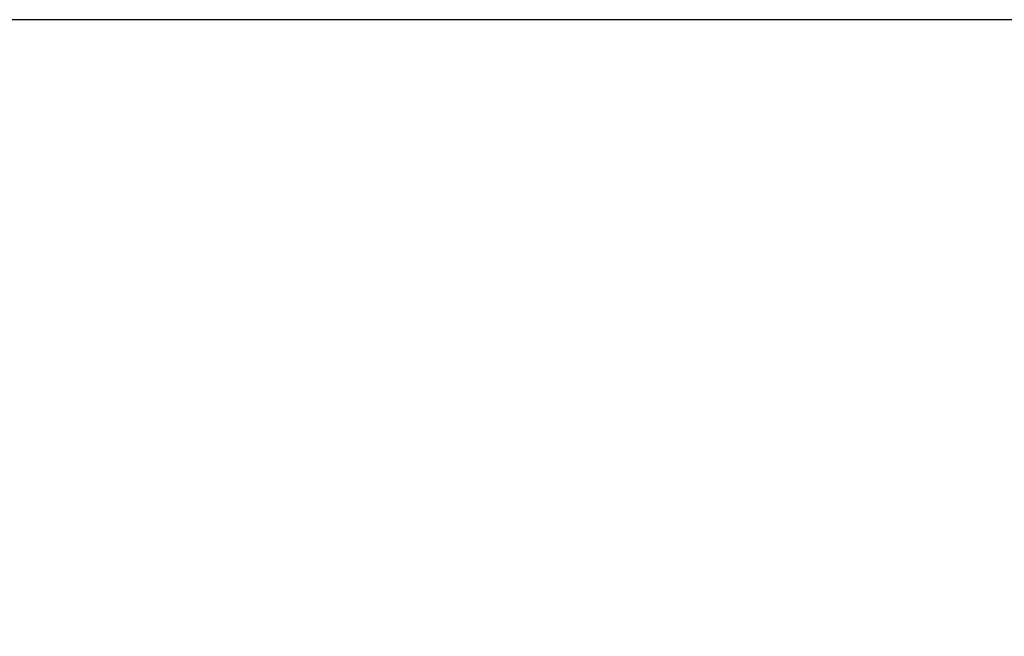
# Model space of a CAD drawing. Header units: millimetres. Extents: x 0 to 1524, y 0 to 1016.
# Tile 207 of 256: x 687 to 707, y 774 to 787. Entities that reach past the tile are written whole.
import ezdxf

# ---------------------------------------------------------------- set-up
doc = ezdxf.new("R2010")
doc.units = ezdxf.units.MM
doc.header["$LTSCALE"] = 83.82
doc.layers.get('0').update_dxf_attribs({"linetype": 'CONTINUOUS'})
doc.styles.get("Standard").update_dxf_attribs({"font": 'txt', "width": 0.8})
doc.dimstyles.new('DIMSTYLE_1', dxfattribs={"dimtxt": 15, "dimasz": 12, "dimexe": 0.18, "dimexo": 0.0625, "dimgap": 0.09, "dimtad": 1, "dimzin": 0, "dimdsep": 46, "dimtxsty": 'STANDARD', "dimblk": 'CLOSED', "dimblk1": 'CLOSED', "dimblk2": 'CLOSED', "dimcen": 0.09, "dimadec": 0, "dimazin": 0, "dimtp": 0.01, "dimtm": 0.01, "dimtfac": 1, "dimtofl": 0, "dimtmove": 0, "dimatfit": 3, "dimldrblk": 'CLOSED', "dimfxl": 1, "dimtolj": 1, "dimtzin": 0, "dimarcsym": 0})

# ---------------------------------------------------------------- blocks, each defined once
blk = doc.blocks.new('_CLOSED')
at = {"color": 0, "linetype": 'BYBLOCK'}
for p, q in [((0, 0), (-1, 0.2083)), ((-1, 0.2083), (-1, -0.2083)), ((-1, -0.2083), (0, 0)), ((-1, 0), (0, 0))]:
    blk.add_line(p, q, dxfattribs=at)
blk = doc.blocks.new('*D8')
at = {"color": 2, "linetype": 'CONTINUOUS'}
for p, q in [((743.487, 787.116), (417.669, 787.116)), ((418.669, 787.116), (418.669, 678.137)), ((418.669, 569.158), (418.669, 678.137)), ((571.056, 569.158), (417.669, 569.158))]:
    blk.add_line(p, q, dxfattribs=at)
at = {"color": 2, "linetype": 'CONTINUOUS', "xscale": 12, "yscale": 12, "zscale": 12}
for p, rotation in [((418.669, 787.116), 90), ((418.669, 569.158), 270)]:
    blk.add_blockref('_CLOSED', p, dxfattribs=dict(at, rotation=rotation))

msp = doc.modelspace()

# ---------------------------------------------------------------- dimensions: what is measured, and where the dimension line sits
at = {"color": 2, "linetype": 'CONTINUOUS'}
dim = msp.add_linear_dim(base=(418.669, 787.116), p1=(571.056, 569.158), p2=(743.487, 787.116), angle=90, dimstyle='DIMSTYLE_1', dxfattribs=at)
dim.commit()
dim.dimension.update_dxf_attribs({"geometry": '*D8', "text_midpoint": (414.919, 642.137), "dimtype": 160})

doc.saveas('drawing.dxf')
